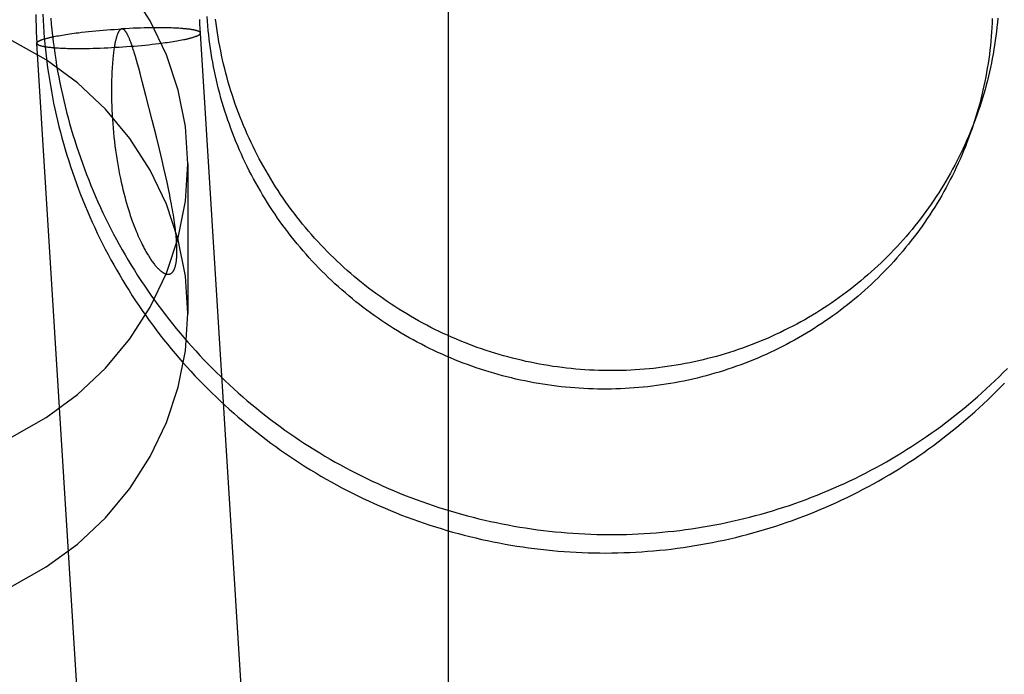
# Model space of a CAD drawing. Header units: inches. Extents: x 0 to 224, y 0 to 145.
# Tile 24 of 83: x 63.31 to 63.544, y 53.436 to 53.591. Entities that reach past the tile are written whole.
import ezdxf

# ---------------------------------------------------------------- set-up
doc = ezdxf.new("R2010")
doc.units = ezdxf.units.IN
doc.header["$LTSCALE"] = 12.302632
doc.header["$MEASUREMENT"] = 0
doc.linetypes.add('HIDDEN', pattern=[0.2, 0.1, -0.1])
doc.layers.add('DEFAULT_2', color=8, linetype='HIDDEN')

msp = doc.modelspace()

# ---------------------------------------------------------------- linework, layer by layer
at = {"layer": 'DEFAULT_2', "color": 8, "linetype": 'HIDDEN'}
for p, q in [((63.41164, 53.35703), (63.41164, 54.29672)), ((63.31813, 53.58742), (63.31851, 53.58749)), ((63.31851, 53.58749), (63.31891, 53.58756)), ((63.31891, 53.58756), (63.31933, 53.58764)), ((63.31933, 53.58764), (63.31976, 53.58771)), ((63.31976, 53.58771), (63.3202, 53.58778)), ((63.3202, 53.58778), (63.32065, 53.58785)), ((63.32065, 53.58785), (63.32111, 53.58792)), ((63.32111, 53.58792), (63.32159, 53.58799)), ((63.32159, 53.58799), (63.32208, 53.58806)), ((63.32208, 53.58806), (63.32258, 53.58813)), ((63.32258, 53.58813), (63.32308, 53.5882)), ((63.32308, 53.5882), (63.3236, 53.58826)), ((63.3236, 53.58826), (63.32439, 53.58836)), ((63.32439, 53.58836), (63.32521, 53.58845)), ((63.32521, 53.58845), (63.32603, 53.58854)), ((63.32603, 53.58854), (63.32688, 53.58862)), ((63.32688, 53.58862), (63.32774, 53.58871)), ((63.32774, 53.58871), (63.3286, 53.58879)), ((63.3286, 53.58879), (63.32948, 53.58886)), ((63.32948, 53.58886), (63.33037, 53.58893)), ((63.33037, 53.58893), (63.33126, 53.589)), ((63.33126, 53.589), (63.33216, 53.58906)), ((63.33216, 53.58906), (63.33306, 53.58912)), ((63.33306, 53.58912), (63.33396, 53.58917)), ((63.33485, 53.58922), (63.33396, 53.58917)), ((63.33575, 53.58927), (63.33485, 53.58922)), ((63.33664, 53.58931), (63.33575, 53.58927)), ((63.33752, 53.58934), (63.33664, 53.58931)), ((63.33839, 53.58937), (63.33752, 53.58934)), ((63.33925, 53.58939), (63.33839, 53.58937)), ((63.3401, 53.58941), (63.33925, 53.58939)), ((63.34065, 53.58942), (63.3401, 53.58941)), ((63.34147, 53.58943), (63.34065, 53.58942)), ((63.34228, 53.58944), (63.34147, 53.58943)), ((63.3428, 53.58944), (63.34228, 53.58944)), ((63.34332, 53.58944), (63.3428, 53.58944)), ((63.34383, 53.58943), (63.34332, 53.58944)), ((63.34432, 53.58942), (63.34383, 53.58943)), ((63.34481, 53.58942), (63.34432, 53.58942)), ((63.34528, 53.5894), (63.34481, 53.58942)), ((63.34575, 53.58939), (63.34528, 53.5894)), ((63.3462, 53.58938), (63.34575, 53.58939)), ((63.34664, 53.58936), (63.3462, 53.58938)), ((63.34706, 53.58934), (63.34664, 53.58936)), ((63.34748, 53.58931), (63.34706, 53.58934)), ((63.34788, 53.58929), (63.34748, 53.58931)), ((63.35262, 53.58809), (63.35263, 53.58819)), ((63.38571, 53.05653), (63.35263, 53.58819)), ((63.31372, 53.58587), (63.31371, 53.58577)), ((63.34679, 53.05411), (63.31371, 53.58577)), ((63.31775, 53.58734), (63.31813, 53.58742)), ((63.33686, 53.5851), (63.33774, 53.58517)), ((63.33774, 53.58517), (63.33861, 53.58525)), ((63.33861, 53.58525), (63.33947, 53.58533)), ((63.33947, 53.58533), (63.34031, 53.58542)), ((63.34031, 53.58542), (63.34114, 53.58551)), ((63.34114, 53.58551), (63.34195, 53.5856)), ((63.34195, 53.5856), (63.34274, 53.5857)), ((63.34274, 53.5857), (63.34326, 53.58576)), ((63.34326, 53.58576), (63.34377, 53.58583)), ((63.34377, 53.58583), (63.34427, 53.5859)), ((63.34427, 53.5859), (63.34475, 53.58597)), ((63.34475, 53.58597), (63.34523, 53.58603)), ((63.34523, 53.58603), (63.34569, 53.58611)), ((63.34569, 53.58611), (63.34615, 53.58618)), ((63.34615, 53.58618), (63.34659, 53.58625)), ((63.34659, 53.58625), (63.34701, 53.58632)), ((63.34701, 53.58632), (63.34743, 53.58639)), ((63.34743, 53.58639), (63.34783, 53.58647)), ((63.34783, 53.58647), (63.34822, 53.58654)), ((63.34822, 53.58654), (63.34859, 53.58662)), ((63.31808, 53.5847), (63.31847, 53.58467)), ((63.31847, 53.58467), (63.31887, 53.58464)), ((63.31887, 53.58464), (63.31928, 53.58462)), ((63.31928, 53.58462), (63.31971, 53.5846)), ((63.31971, 53.5846), (63.32014, 53.58458)), ((63.32014, 53.58458), (63.3206, 53.58457)), ((63.3206, 53.58457), (63.32106, 53.58455)), ((63.32106, 53.58455), (63.32153, 53.58454)), ((63.32153, 53.58454), (63.32202, 53.58453)), ((63.32202, 53.58453), (63.32252, 53.58453)), ((63.32252, 53.58453), (63.32302, 53.58452)), ((63.32302, 53.58452), (63.32354, 53.58452)), ((63.32354, 53.58452), (63.32406, 53.58452)), ((63.32406, 53.58452), (63.32487, 53.58453)), ((63.32487, 53.58453), (63.32569, 53.58454)), ((63.32569, 53.58454), (63.32625, 53.58455)), ((63.32625, 53.58455), (63.3271, 53.58457)), ((63.3271, 53.58457), (63.32796, 53.58459)), ((63.32796, 53.58459), (63.32883, 53.58462)), ((63.32883, 53.58462), (63.32971, 53.58465)), ((63.32971, 53.58465), (63.3306, 53.58469)), ((63.3306, 53.58469), (63.33149, 53.58474)), ((63.33149, 53.58474), (63.33239, 53.58479)), ((63.33239, 53.58479), (63.33329, 53.58484)), ((63.33329, 53.58484), (63.33418, 53.5849)), ((63.33418, 53.5849), (63.33508, 53.58496)), ((63.33508, 53.58496), (63.33597, 53.58503)), ((63.33597, 53.58503), (63.33686, 53.5851)), ((63.33717, 53.5826), (63.33695, 53.58334)), ((63.33741, 53.58176), (63.33717, 53.5826)), ((63.33768, 53.58084), (63.33741, 53.58176)), ((63.33796, 53.57982), (63.33768, 53.58084)), ((63.33827, 53.57866), (63.33796, 53.57982)), ((63.33881, 53.57664), (63.33827, 53.57866)), ((63.33967, 53.57333), (63.33881, 53.57664)), ((63.34117, 53.56745), (63.33967, 53.57333)), ((63.34217, 53.56347), (63.34117, 53.56745)), ((63.34287, 53.56059), (63.34217, 53.56347)), ((63.34353, 53.55783), (63.34287, 53.56059)), ((63.34395, 53.55606), (63.34353, 53.55783)), ((63.34964, 53.55704), (63.34964, 53.52147)), ((63.34434, 53.55435), (63.34395, 53.55606)), ((63.3447, 53.5527), (63.34434, 53.55435)), ((63.34503, 53.55113), (63.3447, 53.5527))]:
    msp.add_line(p, q, dxfattribs=at)
for points in [[(63.34964, 53.55704), (63.34906, 53.56594), (63.34738, 53.57459), (63.34457, 53.58303), (63.34071, 53.59111), (63.33583, 53.59868), (63.33003, 53.60565), (63.32336, 53.6119), (63.31595, 53.61737), (63.30789, 53.62194)], [(63.31348, 53.59263), (63.31349, 53.59125), (63.31353, 53.58987), (63.31357, 53.58849), (63.31364, 53.58712), (63.31371, 53.58577)], [(63.31515, 53.59269), (63.31522, 53.59127), (63.3153, 53.58985), (63.31539, 53.58843), (63.3155, 53.58701), (63.31563, 53.5856), (63.31577, 53.58418), (63.31593, 53.58277), (63.3161, 53.58136), (63.31629, 53.57995), (63.31649, 53.57854), (63.3167, 53.57714), (63.31694, 53.57574), (63.31718, 53.57433), (63.31744, 53.57294), (63.31772, 53.57154), (63.31801, 53.57015), (63.31832, 53.56876), (63.31864, 53.56738), (63.31898, 53.56599), (63.31933, 53.56462), (63.31969, 53.56324), (63.32007, 53.56187), (63.32047, 53.5605), (63.32087, 53.55914), (63.3213, 53.55778), (63.32174, 53.55643), (63.32219, 53.55508), (63.32265, 53.55374), (63.32314, 53.5524), (63.32363, 53.55106), (63.32414, 53.54974), (63.32466, 53.54841), (63.3252, 53.5471), (63.32575, 53.54578), (63.32632, 53.54448), (63.3269, 53.54318), (63.32749, 53.54189), (63.3281, 53.5406), (63.32872, 53.53932), (63.32936, 53.53804), (63.33, 53.53678), (63.33066, 53.53552), (63.33134, 53.53426), (63.33203, 53.53302), (63.33273, 53.53178), (63.33344, 53.53055), (63.33417, 53.52932), (63.33491, 53.52811), (63.33567, 53.5269), (63.33643, 53.5257), (63.33721, 53.52451), (63.338, 53.52333), (63.33881, 53.52215), (63.33963, 53.52099), (63.34045, 53.51983), (63.3413, 53.51868), (63.34215, 53.51754), (63.34302, 53.51641), (63.34389, 53.51529), (63.34478, 53.51418), (63.34568, 53.51307), (63.3466, 53.51198), (63.34752, 53.5109), (63.34846, 53.50983), (63.34941, 53.50876), (63.35036, 53.50771), (63.35133, 53.50667), (63.35232, 53.50564), (63.35331, 53.50461), (63.35431, 53.5036), (63.35532, 53.5026), (63.35635, 53.50161), (63.35738, 53.50063), (63.35843, 53.49967), (63.35948, 53.49871), (63.36055, 53.49776), (63.36162, 53.49683), (63.36271, 53.49591), (63.3638, 53.495), (63.36491, 53.4941), (63.36602, 53.49321), (63.36714, 53.49234), (63.36827, 53.49147), (63.36942, 53.49062), (63.37057, 53.48978), (63.37172, 53.48895), (63.37289, 53.48814), (63.37407, 53.48734), (63.37525, 53.48655), (63.37645, 53.48577), (63.37765, 53.48501), (63.37886, 53.48426), (63.38007, 53.48352), (63.3813, 53.48279), (63.38253, 53.48208), (63.38377, 53.48138), (63.38502, 53.4807), (63.38627, 53.48002), (63.38753, 53.47936), (63.3888, 53.47872), (63.39008, 53.47809), (63.39136, 53.47747), (63.39265, 53.47686), (63.39394, 53.47627), (63.39524, 53.47569), (63.39655, 53.47513), (63.39786, 53.47458), (63.39918, 53.47405), (63.4005, 53.47352), (63.40183, 53.47302), (63.40317, 53.47252), (63.4045, 53.47204), (63.40585, 53.47158), (63.4072, 53.47113), (63.40855, 53.47069), (63.40991, 53.47027), (63.41127, 53.46987), (63.41264, 53.46947), (63.41401, 53.4691), (63.41538, 53.46873), (63.41676, 53.46838), (63.41814, 53.46805), (63.41953, 53.46773), (63.42091, 53.46743), (63.42231, 53.46714), (63.4237, 53.46686), (63.4251, 53.4666), (63.4265, 53.46636), (63.4279, 53.46613), (63.4293, 53.46591), (63.43071, 53.46571), (63.43211, 53.46553), (63.43352, 53.46536), (63.43494, 53.4652), (63.43635, 53.46506), (63.43776, 53.46494), (63.43918, 53.46483), (63.44059, 53.46473), (63.44201, 53.46465), (63.44343, 53.46459), (63.44485, 53.46454), (63.44626, 53.4645), (63.44768, 53.46449), (63.4491, 53.46448), (63.45052, 53.46449), (63.45194, 53.46452), (63.45335, 53.46456), (63.45477, 53.46462), (63.45618, 53.46469), (63.4576, 53.46477), (63.45901, 53.46488), (63.46042, 53.46499), (63.46184, 53.46512), (63.46324, 53.46527), (63.46465, 53.46543), (63.46606, 53.46561), (63.46746, 53.4658), (63.46886, 53.46601), (63.47026, 53.46623), (63.47165, 53.46647), (63.47305, 53.46672), (63.47444, 53.46698), (63.47582, 53.46727)], [(63.31704, 53.59175), (63.31717, 53.59034), (63.3173, 53.58893), (63.31746, 53.58752), (63.31762, 53.58611), (63.31781, 53.5847), (63.318, 53.5833), (63.31821, 53.5819), (63.31844, 53.5805), (63.31868, 53.5791), (63.31894, 53.57771), (63.31921, 53.57632), (63.3195, 53.57493), (63.3198, 53.57354), (63.32012, 53.57216), (63.32045, 53.57078), (63.32079, 53.5694), (63.32115, 53.56803), (63.32153, 53.56667), (63.32191, 53.5653), (63.32232, 53.56394), (63.32274, 53.56259), (63.32317, 53.56124), (63.32361, 53.55989), (63.32408, 53.55855), (63.32455, 53.55721), (63.32504, 53.55588), (63.32554, 53.55455), (63.32606, 53.55323), (63.32659, 53.55192), (63.32714, 53.55061), (63.3277, 53.5493), (63.32827, 53.54801), (63.32886, 53.54671), (63.32946, 53.54543), (63.33007, 53.54415), (63.3307, 53.54288), (63.33134, 53.54161), (63.332, 53.54035), (63.33266, 53.5391), (63.33335, 53.53786), (63.33404, 53.53662), (63.33475, 53.53539), (63.33547, 53.53416), (63.3362, 53.53295), (63.33695, 53.53174), (63.33771, 53.53054), (63.33848, 53.52935), (63.33927, 53.52817), (63.34006, 53.52699), (63.34087, 53.52583), (63.34169, 53.52467), (63.34253, 53.52352), (63.34337, 53.52238), (63.34423, 53.52125), (63.3451, 53.52013), (63.34599, 53.51902), (63.34688, 53.51792), (63.34779, 53.51682), (63.3487, 53.51574), (63.34963, 53.51466), (63.35057, 53.5136), (63.35152, 53.51255), (63.35248, 53.5115), (63.35346, 53.51047), (63.35444, 53.50945), (63.35544, 53.50843), (63.35644, 53.50743), (63.35746, 53.50644), (63.35849, 53.50546), (63.35952, 53.50449), (63.36057, 53.50353), (63.36163, 53.50258), (63.36269, 53.50165), (63.36377, 53.50072), (63.36486, 53.49981), (63.36596, 53.49891), (63.36706, 53.49801), (63.36818, 53.49714), (63.3693, 53.49627), (63.37043, 53.49542), (63.37158, 53.49457), (63.37273, 53.49374), (63.37389, 53.49292), (63.37506, 53.49212), (63.37623, 53.49133), (63.37742, 53.49054), (63.37861, 53.48978), (63.37982, 53.48902), (63.38103, 53.48828), (63.38224, 53.48755), (63.38347, 53.48683), (63.3847, 53.48613), (63.38594, 53.48544), (63.38719, 53.48476), (63.38844, 53.48409), (63.3897, 53.48344), (63.39097, 53.48281), (63.39224, 53.48218), (63.39352, 53.48157), (63.39481, 53.48098), (63.3961, 53.48039), (63.3974, 53.47982), (63.39871, 53.47927), (63.40002, 53.47873), (63.40134, 53.4782), (63.40266, 53.47768), (63.40399, 53.47719), (63.40532, 53.4767), (63.40666, 53.47623), (63.408, 53.47577), (63.40935, 53.47533), (63.4107, 53.4749), (63.41205, 53.47449), (63.41341, 53.47409), (63.41478, 53.4737), (63.41614, 53.47333), (63.41752, 53.47297), (63.41889, 53.47263), (63.42027, 53.47231), (63.42165, 53.47199), (63.42304, 53.4717), (63.42443, 53.47141), (63.42582, 53.47115), (63.42721, 53.47089), (63.42861, 53.47065), (63.43, 53.47043), (63.4314, 53.47022), (63.43281, 53.47003), (63.43421, 53.46985), (63.43562, 53.46968), (63.43703, 53.46954), (63.43843, 53.4694), (63.43984, 53.46928), (63.44126, 53.46918), (63.44267, 53.46909), (63.44408, 53.46902), (63.44549, 53.46896), (63.44691, 53.46891), (63.44832, 53.46888), (63.44974, 53.46887), (63.45115, 53.46887), (63.45256, 53.46889), (63.45398, 53.46892), (63.45539, 53.46896), (63.4568, 53.46903), (63.45821, 53.4691), (63.45962, 53.46919), (63.46103, 53.4693), (63.46244, 53.46942), (63.46385, 53.46956), (63.46525, 53.46971), (63.46665, 53.46987), (63.46805, 53.47005), (63.46945, 53.47025), (63.47085, 53.47046), (63.47224, 53.47069), (63.47363, 53.47093), (63.47502, 53.47118), (63.4764, 53.47145), (63.47779, 53.47173), (63.47916, 53.47203), (63.48054, 53.47235), (63.48191, 53.47268), (63.48328, 53.47302), (63.48464, 53.47338), (63.486, 53.47375), (63.48736, 53.47413), (63.48871, 53.47454), (63.49006, 53.47495), (63.4914, 53.47538), (63.49274, 53.47582), (63.49407, 53.47628), (63.4954, 53.47675), (63.49672, 53.47724), (63.49803, 53.47774), (63.49934, 53.47825), (63.50065, 53.47878), (63.50195, 53.47932), (63.50324, 53.47988), (63.50453, 53.48045), (63.50581, 53.48103), (63.50708, 53.48163), (63.50835, 53.48224), (63.50961, 53.48286), (63.51087, 53.4835), (63.51211, 53.48415), (63.51335, 53.48481), (63.51459, 53.48549), (63.51581, 53.48618), (63.51703, 53.48688), (63.51824, 53.4876), (63.51944, 53.48833), (63.52063, 53.48907), (63.52182, 53.48982), (63.523, 53.49059), (63.52416, 53.49137), (63.52532, 53.49216)], [(63.35263, 53.58819), (63.35258, 53.58925), (63.35253, 53.59033), (63.3525, 53.59141)], [(63.36477, 53.55445), (63.36427, 53.55542), (63.36378, 53.5564), (63.3633, 53.55738), (63.36284, 53.55837), (63.36238, 53.55937), (63.36194, 53.56036), (63.36151, 53.56137), (63.36108, 53.56238), (63.36068, 53.56339), (63.36028, 53.56441), (63.35989, 53.56544), (63.35952, 53.56647), (63.35916, 53.5675), (63.35881, 53.56853), (63.35847, 53.56958), (63.35815, 53.57062), (63.35783, 53.57167), (63.35753, 53.57272), (63.35724, 53.57377), (63.35697, 53.57483), (63.3567, 53.57589), (63.35645, 53.57696), (63.35621, 53.57802), (63.35598, 53.57909), (63.35577, 53.58017), (63.35557, 53.58124), (63.35538, 53.58232), (63.3552, 53.5834), (63.35503, 53.58448), (63.35488, 53.58556), (63.35474, 53.58664), (63.35462, 53.58773), (63.3545, 53.58882), (63.3544, 53.58991), (63.35431, 53.591), (63.35423, 53.59209)], [(63.36614, 53.55922), (63.36564, 53.5602), (63.36516, 53.56118), (63.36468, 53.56217), (63.36422, 53.56316), (63.36377, 53.56416), (63.36333, 53.56516), (63.3629, 53.56617), (63.36248, 53.56719), (63.36208, 53.56821), (63.36169, 53.56923), (63.3613, 53.57026), (63.36094, 53.57129), (63.36058, 53.57232), (63.36023, 53.57336), (63.3599, 53.57441), (63.35958, 53.57546), (63.35927, 53.57651), (63.35897, 53.57756), (63.35869, 53.57862), (63.35842, 53.57968), (63.35816, 53.58075), (63.35791, 53.58182), (63.35768, 53.58289), (63.35746, 53.58396), (63.35725, 53.58503), (63.35705, 53.58611), (63.35686, 53.58719), (63.35669, 53.58827), (63.35653, 53.58936), (63.35639, 53.59044), (63.35625, 53.59153)], [(63.54101, 53.59166), (63.54097, 53.59058), (63.54091, 53.5895), (63.54084, 53.58842), (63.54076, 53.58735), (63.54066, 53.58627), (63.54055, 53.5852), (63.54043, 53.58413), (63.5403, 53.58306), (63.54015, 53.58199), (63.53999, 53.58092), (63.53982, 53.57986), (63.53964, 53.5788), (63.53944, 53.57774), (63.53923, 53.57668), (63.53901, 53.57562), (63.53877, 53.57457), (63.53853, 53.57352), (63.53827, 53.57248), (63.538, 53.57143), (63.53771, 53.57039), (63.53742, 53.56936), (63.53711, 53.56832), (63.53679, 53.56729), (63.53645, 53.56627), (63.53611, 53.56525), (63.53576, 53.56425)], [(63.54233, 53.59174), (63.54223, 53.59066), (63.54212, 53.58959), (63.542, 53.58852), (63.54187, 53.58745), (63.54172, 53.58638), (63.54156, 53.58531), (63.54139, 53.58425), (63.54121, 53.58318), (63.54101, 53.58212), (63.5408, 53.58107), (63.54058, 53.58001), (63.54034, 53.57896), (63.5401, 53.57791), (63.53984, 53.57686), (63.53957, 53.57582), (63.53928, 53.57478), (63.53898, 53.57374), (63.53868, 53.57271), (63.53836, 53.57168), (63.53802, 53.57066), (63.53768, 53.56964), (63.53733, 53.56864)], [(63.33396, 53.58917), (63.33394, 53.58917), (63.33392, 53.58917), (63.3339, 53.58917), (63.33388, 53.58916), (63.33386, 53.58916), (63.33384, 53.58915), (63.33382, 53.58915), (63.3338, 53.58914), (63.33378, 53.58913), (63.33376, 53.58912), (63.33373, 53.58911), (63.33371, 53.5891), (63.33369, 53.58909), (63.33367, 53.58908), (63.33365, 53.58906), (63.33362, 53.58905), (63.3336, 53.58903), (63.33358, 53.58901), (63.33355, 53.58899), (63.33353, 53.58896), (63.3335, 53.58894), (63.33347, 53.58891), (63.33344, 53.58888), (63.33342, 53.58885), (63.33339, 53.58881), (63.33336, 53.58877), (63.33332, 53.58873), (63.33329, 53.58868), (63.33326, 53.58863), (63.33323, 53.58858), (63.33319, 53.58852), (63.33316, 53.58846), (63.33313, 53.5884), (63.33309, 53.58833), (63.33305, 53.58825), (63.33302, 53.58817), (63.33298, 53.58809), (63.33294, 53.588), (63.3329, 53.5879), (63.33286, 53.58779), (63.33282, 53.58768), (63.33278, 53.58756), (63.33274, 53.58744), (63.3327, 53.5873), (63.33266, 53.58716), (63.33261, 53.58701), (63.33257, 53.58685), (63.33253, 53.58668), (63.33248, 53.5865), (63.33244, 53.58631), (63.33239, 53.58611), (63.33235, 53.5859), (63.33231, 53.58568), (63.33226, 53.58544), (63.33222, 53.58519), (63.33217, 53.58493), (63.33212, 53.58465), (63.33208, 53.58435), (63.33203, 53.58403), (63.33199, 53.5837), (63.33194, 53.58335), (63.3319, 53.58298), (63.33185, 53.58258), (63.33181, 53.58216), (63.33177, 53.58171), (63.33173, 53.58123), (63.33169, 53.58073), (63.33165, 53.58021), (63.33162, 53.57966), (63.33159, 53.57908), (63.33156, 53.57846), (63.33153, 53.57781), (63.33151, 53.57711), (63.33149, 53.57636), (63.33148, 53.57557), (63.33148, 53.57472), (63.33148, 53.57383), (63.33149, 53.57289), (63.33151, 53.57191), (63.33155, 53.57089), (63.33159, 53.56984), (63.33164, 53.56877), (63.33171, 53.5677), (63.33178, 53.56663), (63.33187, 53.56557), (63.33196, 53.56451), (63.33207, 53.56345), (63.33219, 53.56241), (63.33231, 53.56138), (63.33244, 53.56036), (63.33258, 53.55935), (63.33273, 53.55835), (63.33289, 53.55737), (63.33306, 53.5564), (63.33323, 53.55545), (63.33341, 53.55451), (63.3336, 53.55359), (63.33379, 53.55269), (63.33399, 53.5518), (63.3342, 53.55094), (63.33441, 53.5501), (63.33462, 53.54928), (63.33484, 53.54848), (63.33506, 53.5477), (63.33528, 53.54694), (63.3355, 53.5462), (63.33573, 53.54549), (63.33596, 53.5448), (63.33619, 53.54412), (63.33642, 53.54347), (63.33665, 53.54285), (63.33688, 53.54224)], [(63.33695, 53.58334), (63.33684, 53.58368), (63.33674, 53.584), (63.33665, 53.58431), (63.33655, 53.58459), (63.33646, 53.58486), (63.33638, 53.58511), (63.3363, 53.58535), (63.33622, 53.58558), (63.33614, 53.58579), (63.33607, 53.58599), (63.336, 53.58618), (63.33593, 53.58636), (63.33586, 53.58654), (63.33579, 53.5867), (63.33573, 53.58686), (63.33566, 53.58701), (63.3356, 53.58715), (63.33554, 53.58729), (63.33548, 53.58742), (63.33543, 53.58754), (63.33537, 53.58765), (63.33531, 53.58777), (63.33526, 53.58787), (63.33521, 53.58797), (63.33516, 53.58806), (63.33511, 53.58815), (63.33506, 53.58823), (63.33501, 53.58831), (63.33497, 53.58838), (63.33492, 53.58844), (63.33488, 53.58851), (63.33484, 53.58857), (63.33479, 53.58862), (63.33475, 53.58867), (63.33471, 53.58872), (63.33468, 53.58876), (63.33464, 53.58881), (63.3346, 53.58884), (63.33457, 53.58888), (63.33454, 53.58891), (63.3345, 53.58894), (63.33447, 53.58897), (63.33444, 53.58899), (63.33441, 53.58901), (63.33438, 53.58903), (63.33436, 53.58905), (63.33433, 53.58907), (63.3343, 53.58908), (63.33428, 53.5891), (63.33425, 53.58911), (63.33423, 53.58912), (63.33421, 53.58913), (63.33419, 53.58914), (63.33416, 53.58915), (63.33414, 53.58915), (63.33412, 53.58916), (63.3341, 53.58916), (63.33408, 53.58917), (63.33406, 53.58917), (63.33404, 53.58917), (63.33402, 53.58917), (63.334, 53.58917), (63.33398, 53.58917), (63.33396, 53.58917)], [(63.35263, 53.58819), (63.35263, 53.58822), (63.35262, 53.58825), (63.35261, 53.58829), (63.35259, 53.58832), (63.35257, 53.58835), (63.35254, 53.58838), (63.35251, 53.58841), (63.35247, 53.58844), (63.35243, 53.58847), (63.35239, 53.5885), (63.35234, 53.58853), (63.35228, 53.58856), (63.35222, 53.58859), (63.35216, 53.58862), (63.35209, 53.58865), (63.35202, 53.58867), (63.35194, 53.5887), (63.35186, 53.58873), (63.35177, 53.58875), (63.35168, 53.58878), (63.35159, 53.58881), (63.35149, 53.58883), (63.35139, 53.58886), (63.35128, 53.58888), (63.35117, 53.5889), (63.35105, 53.58893), (63.35093, 53.58895), (63.3508, 53.58897), (63.35068, 53.58899), (63.35054, 53.58902), (63.35041, 53.58904), (63.35026, 53.58906), (63.35012, 53.58908), (63.34997, 53.5891), (63.34982, 53.58912), (63.34966, 53.58913), (63.3495, 53.58915), (63.34933, 53.58917), (63.34916, 53.58919), (63.34899, 53.5892), (63.34881, 53.58922), (63.34863, 53.58923), (63.34845, 53.58925), (63.34826, 53.58926), (63.34788, 53.58929)], [(63.34859, 53.58662), (63.34877, 53.58665), (63.34895, 53.58669), (63.34912, 53.58673), (63.34929, 53.58677), (63.34946, 53.5868), (63.34962, 53.58684), (63.34978, 53.58688), (63.34993, 53.58692), (63.35008, 53.58696), (63.35023, 53.58699), (63.35037, 53.58703), (63.35051, 53.58707), (63.35064, 53.58711), (63.35077, 53.58715), (63.3509, 53.58718), (63.35102, 53.58722), (63.35114, 53.58726), (63.35125, 53.5873), (63.35136, 53.58733), (63.35147, 53.58737), (63.35157, 53.58741), (63.35166, 53.58745), (63.35175, 53.58748), (63.35184, 53.58752), (63.35192, 53.58756), (63.352, 53.58759), (63.35207, 53.58763), (63.35214, 53.58767), (63.35221, 53.5877), (63.35227, 53.58774), (63.35232, 53.58777), (63.35237, 53.58781), (63.35242, 53.58785), (63.35246, 53.58788), (63.3525, 53.58792), (63.35253, 53.58795), (63.35256, 53.58799), (63.35259, 53.58802), (63.3526, 53.58805), (63.35262, 53.58809)], [(63.34964, 53.52147), (63.34906, 53.53037), (63.34738, 53.53902), (63.34457, 53.54746), (63.34071, 53.55554), (63.33583, 53.56311), (63.33003, 53.57008), (63.32336, 53.57633), (63.31595, 53.5818), (63.30789, 53.58637)], [(63.31371, 53.58577), (63.31371, 53.58574), (63.31372, 53.58571), (63.31374, 53.58567), (63.31375, 53.58564), (63.31378, 53.58561), (63.3138, 53.58558), (63.31383, 53.58555), (63.31387, 53.58552), (63.31391, 53.58549), (63.31396, 53.58546), (63.31401, 53.58543), (63.31406, 53.5854), (63.31412, 53.58537), (63.31418, 53.58534), (63.31425, 53.58531), (63.31432, 53.58529), (63.3144, 53.58526), (63.31448, 53.58523), (63.31457, 53.5852), (63.31466, 53.58518), (63.31475, 53.58515), (63.31485, 53.58513), (63.31496, 53.5851), (63.31506, 53.58508), (63.31518, 53.58506), (63.31529, 53.58503), (63.31541, 53.58501), (63.31554, 53.58499), (63.31567, 53.58496), (63.3158, 53.58494), (63.31594, 53.58492), (63.31608, 53.5849), (63.31622, 53.58488), (63.31637, 53.58486), (63.31653, 53.58484), (63.31668, 53.58483), (63.31685, 53.58481), (63.31701, 53.58479), (63.31718, 53.58477), (63.31735, 53.58476), (63.31753, 53.58474), (63.31771, 53.58473), (63.31808, 53.5847)], [(63.31372, 53.58587), (63.31374, 53.5859), (63.31376, 53.58594), (63.31378, 53.58597), (63.31381, 53.58601), (63.31384, 53.58604), (63.31388, 53.58608), (63.31392, 53.58611), (63.31397, 53.58615), (63.31402, 53.58618), (63.31408, 53.58622), (63.31414, 53.58626), (63.3142, 53.58629), (63.31427, 53.58633), (63.31434, 53.58637), (63.31442, 53.5864), (63.3145, 53.58644), (63.31459, 53.58648), (63.31468, 53.58651), (63.31478, 53.58655), (63.31488, 53.58659), (63.31498, 53.58663), (63.31509, 53.58666), (63.3152, 53.5867), (63.31532, 53.58674), (63.31544, 53.58678), (63.31557, 53.58681), (63.3157, 53.58685), (63.31583, 53.58689), (63.31597, 53.58693), (63.31611, 53.58696), (63.31626, 53.587), (63.31641, 53.58704), (63.31656, 53.58708), (63.31672, 53.58712), (63.31688, 53.58715), (63.31705, 53.58719), (63.31722, 53.58723), (63.31739, 53.58727), (63.31757, 53.5873), (63.31775, 53.58734)], [(63.53733, 53.56864), (63.53693, 53.56755), (63.53655, 53.56654), (63.53615, 53.56554), (63.53575, 53.56454), (63.53533, 53.56354), (63.5349, 53.56255), (63.53446, 53.56157), (63.53401, 53.56059), (63.53354, 53.55962), (63.53306, 53.55865), (63.53258, 53.55768), (63.53208, 53.55673), (63.53157, 53.55578), (63.53104, 53.55483), (63.53051, 53.55389), (63.52997, 53.55296), (63.52941, 53.55203), (63.52885, 53.55111), (63.52827, 53.5502), (63.52768, 53.54929), (63.52708, 53.5484), (63.52647, 53.5475), (63.52585, 53.54662), (63.52522, 53.54574), (63.52458, 53.54487), (63.52393, 53.54401), (63.52327, 53.54316), (63.5226, 53.54231), (63.52192, 53.54147), (63.52122, 53.54064), (63.52052, 53.53982), (63.51981, 53.539), (63.51909, 53.5382), (63.51836, 53.5374), (63.51762, 53.53661), (63.51687, 53.53583), (63.51611, 53.53506), (63.51535, 53.5343), (63.51457, 53.53355), (63.51379, 53.5328), (63.51299, 53.53207), (63.51219, 53.53134), (63.51138, 53.53063), (63.51056, 53.52992), (63.50973, 53.52922), (63.50889, 53.52854), (63.50805, 53.52786), (63.5072, 53.52719), (63.50633, 53.52654), (63.50547, 53.52589), (63.50459, 53.52525), (63.50371, 53.52463), (63.50282, 53.52401), (63.50192, 53.5234), (63.50101, 53.52281), (63.5001, 53.52222), (63.49918, 53.52165), (63.49825, 53.52109), (63.49732, 53.52054), (63.49638, 53.51999), (63.49544, 53.51946), (63.49448, 53.51895), (63.49353, 53.51844), (63.49256, 53.51794), (63.49159, 53.51746), (63.49062, 53.51698), (63.48963, 53.51652), (63.48865, 53.51607), (63.48765, 53.51563), (63.48666, 53.5152), (63.48565, 53.51478), (63.48465, 53.51438), (63.48363, 53.51399), (63.48262, 53.51361), (63.4816, 53.51324), (63.48057, 53.51288), (63.47954, 53.51253), (63.4785, 53.5122), (63.47747, 53.51188), (63.47642, 53.51157), (63.47538, 53.51127), (63.47433, 53.51099), (63.47328, 53.51072), (63.47222, 53.51046), (63.47116, 53.51021), (63.4701, 53.50997), (63.46903, 53.50975), (63.46797, 53.50954), (63.4669, 53.50934), (63.46582, 53.50915), (63.46475, 53.50898), (63.46367, 53.50882), (63.46259, 53.50867), (63.46151, 53.50853), (63.46043, 53.50841), (63.45935, 53.5083), (63.45826, 53.5082), (63.45717, 53.50812), (63.45609, 53.50804), (63.455, 53.50798), (63.45391, 53.50794), (63.45282, 53.5079), (63.45173, 53.50788), (63.45064, 53.50787), (63.44955, 53.50787), (63.44846, 53.50789), (63.44737, 53.50791), (63.44628, 53.50796), (63.44519, 53.50801), (63.4441, 53.50807), (63.44301, 53.50815), (63.44192, 53.50824), (63.44083, 53.50835), (63.43975, 53.50847), (63.43866, 53.50859), (63.43758, 53.50874), (63.4365, 53.50889), (63.43542, 53.50906), (63.43434, 53.50924), (63.43327, 53.50943), (63.43219, 53.50963), (63.43112, 53.50985), (63.43005, 53.51008), (63.42899, 53.51032), (63.42792, 53.51057), (63.42686, 53.51084), (63.4258, 53.51112), (63.42475, 53.51141), (63.4237, 53.51171), (63.42265, 53.51202), (63.42161, 53.51235), (63.42057, 53.51269), (63.41953, 53.51304), (63.4185, 53.5134), (63.41747, 53.51378), (63.41645, 53.51417), (63.41543, 53.51456), (63.41441, 53.51497), (63.4134, 53.5154), (63.4124, 53.51583), (63.4114, 53.51628), (63.4104, 53.51673), (63.40941, 53.5172), (63.40843, 53.51768), (63.40745, 53.51817), (63.40648, 53.51867), (63.40551, 53.51919), (63.40455, 53.51971), (63.40359, 53.52025), (63.40264, 53.52079), (63.4017, 53.52135), (63.40076, 53.52192), (63.39983, 53.5225), (63.39891, 53.52309), (63.39799, 53.52369), (63.39708, 53.5243), (63.39618, 53.52492), (63.39529, 53.52556), (63.3944, 53.5262), (63.39352, 53.52685), (63.39265, 53.52751), (63.39178, 53.52819), (63.39092, 53.52887), (63.39007, 53.52956), (63.38923, 53.53026), (63.3884, 53.53098), (63.38757, 53.5317), (63.38676, 53.53243), (63.38595, 53.53317), (63.38515, 53.53392), (63.38436, 53.53468), (63.38358, 53.53545), (63.3828, 53.53622), (63.38204, 53.53701), (63.38128, 53.5378), (63.38054, 53.53861), (63.3798, 53.53942), (63.37907, 53.54024), (63.37836, 53.54107), (63.37765, 53.54191), (63.37695, 53.54275), (63.37626, 53.5436), (63.37558, 53.54447), (63.37491, 53.54533), (63.37425, 53.54621), (63.37361, 53.54709), (63.37297, 53.54799), (63.37234, 53.54889), (63.37172, 53.54979), (63.37112, 53.5507), (63.37052, 53.55162), (63.36993, 53.55255), (63.36936, 53.55348), (63.3688, 53.55442), (63.36824, 53.55537), (63.3677, 53.55632), (63.36717, 53.55728), (63.36665, 53.55825), (63.36614, 53.55922)], [(63.53576, 53.56425), (63.53536, 53.56317), (63.53498, 53.56216), (63.53459, 53.56116), (63.53418, 53.56016), (63.53377, 53.55917), (63.53334, 53.55818), (63.5329, 53.5572), (63.53244, 53.55622), (63.53198, 53.55525), (63.53151, 53.55428), (63.53102, 53.55332), (63.53052, 53.55236), (63.53001, 53.55141), (63.52949, 53.55047), (63.52896, 53.54953), (63.52842, 53.5486), (63.52786, 53.54768), (63.5273, 53.54676), (63.52672, 53.54585), (63.52614, 53.54494), (63.52554, 53.54405), (63.52493, 53.54316), (63.52431, 53.54227), (63.52368, 53.5414), (63.52305, 53.54053), (63.5224, 53.53967), (63.52174, 53.53882), (63.52107, 53.53797), (63.52039, 53.53713), (63.5197, 53.5363), (63.519, 53.53548), (63.51829, 53.53467), (63.51757, 53.53386), (63.51684, 53.53307), (63.51611, 53.53228), (63.51536, 53.5315), (63.5146, 53.53073), (63.51384, 53.52997), (63.51306, 53.52922), (63.51228, 53.52848), (63.51149, 53.52774), (63.51069, 53.52702), (63.50988, 53.5263), (63.50906, 53.5256), (63.50824, 53.5249), (63.5074, 53.52421), (63.50656, 53.52354), (63.50571, 53.52287), (63.50485, 53.52221), (63.50399, 53.52157), (63.50311, 53.52093), (63.50223, 53.5203), (63.50134, 53.51969), (63.50045, 53.51908), (63.49954, 53.51849), (63.49863, 53.5179), (63.49772, 53.51733), (63.49679, 53.51677), (63.49586, 53.51621), (63.49493, 53.51567), (63.49398, 53.51514), (63.49303, 53.51462), (63.49208, 53.51411), (63.49112, 53.51362), (63.49015, 53.51313), (63.48918, 53.51266), (63.4882, 53.51219), (63.48721, 53.51174), (63.48622, 53.5113), (63.48523, 53.51087), (63.48423, 53.51046), (63.48322, 53.51005), (63.48221, 53.50966), (63.4812, 53.50927), (63.48018, 53.5089), (63.47916, 53.50855), (63.47813, 53.5082), (63.4771, 53.50786), (63.47606, 53.50754), (63.47502, 53.50723), (63.47398, 53.50693), (63.47293, 53.50665), (63.47188, 53.50637), (63.47083, 53.50611), (63.46977, 53.50586), (63.46871, 53.50562), (63.46765, 53.5054), (63.46659, 53.50519), (63.46552, 53.50499), (63.46445, 53.5048), (63.46338, 53.50462), (63.4623, 53.50446), (63.46123, 53.50431), (63.46015, 53.50417), (63.45907, 53.50405), (63.45799, 53.50393), (63.4569, 53.50383), (63.45582, 53.50375), (63.45473, 53.50367), (63.45365, 53.50361), (63.45256, 53.50356), (63.45147, 53.50352), (63.45039, 53.50349), (63.4493, 53.50348), (63.44821, 53.50348), (63.44712, 53.50349), (63.44603, 53.50352), (63.44494, 53.50356), (63.44386, 53.50361), (63.44277, 53.50367), (63.44168, 53.50375), (63.4406, 53.50384), (63.43951, 53.50394), (63.43843, 53.50405), (63.43734, 53.50418), (63.43626, 53.50432), (63.43518, 53.50447), (63.43411, 53.50463), (63.43303, 53.50481), (63.43195, 53.50499), (63.43088, 53.50519), (63.42981, 53.50541), (63.42875, 53.50563), (63.42768, 53.50587), (63.42662, 53.50612), (63.42556, 53.50638), (63.4245, 53.50666), (63.42345, 53.50694), (63.4224, 53.50724), (63.42135, 53.50755), (63.42031, 53.50788), (63.41927, 53.50821), (63.41824, 53.50856), (63.41721, 53.50892), (63.41618, 53.50929), (63.41516, 53.50967), (63.41414, 53.51007), (63.41312, 53.51047), (63.41211, 53.51089), (63.41111, 53.51132), (63.41011, 53.51176), (63.40912, 53.51221), (63.40813, 53.51268), (63.40714, 53.51315), (63.40616, 53.51364), (63.40519, 53.51414), (63.40422, 53.51465), (63.40326, 53.51517), (63.40231, 53.5157), (63.40136, 53.51624), (63.40041, 53.51679), (63.39948, 53.51736), (63.39855, 53.51793), (63.39762, 53.51852), (63.39671, 53.51912), (63.3958, 53.51972), (63.3949, 53.52034), (63.394, 53.52097), (63.39311, 53.52161), (63.39223, 53.52225), (63.39136, 53.52291), (63.39049, 53.52358), (63.38963, 53.52426), (63.38878, 53.52495), (63.38794, 53.52564), (63.38711, 53.52635), (63.38628, 53.52707), (63.38546, 53.5278), (63.38465, 53.52853), (63.38385, 53.52928), (63.38306, 53.53003), (63.38228, 53.53079), (63.3815, 53.53157), (63.38073, 53.53235), (63.37998, 53.53314), (63.37923, 53.53394), (63.37849, 53.53474), (63.37776, 53.53556), (63.37704, 53.53638), (63.37633, 53.53722), (63.37563, 53.53806), (63.37494, 53.53891), (63.37426, 53.53976), (63.37359, 53.54063), (63.37293, 53.5415), (63.37228, 53.54238), (63.37164, 53.54327), (63.37101, 53.54416), (63.37039, 53.54506), (63.36978, 53.54597), (63.36918, 53.54689), (63.36859, 53.54781), (63.36801, 53.54874), (63.36744, 53.54967), (63.36689, 53.55061), (63.36634, 53.55156), (63.36581, 53.55252), (63.36528, 53.55348), (63.36477, 53.55445)], [(63.30789, 53.49215), (63.31595, 53.49672), (63.32336, 53.50219), (63.33003, 53.50844), (63.33583, 53.51541), (63.34071, 53.52298), (63.34457, 53.53106), (63.34738, 53.5395), (63.34906, 53.54815), (63.34964, 53.55704)], [(63.33688, 53.54224), (63.33711, 53.54165), (63.33733, 53.54109), (63.33756, 53.54054), (63.33779, 53.54002), (63.33801, 53.53951), (63.33823, 53.53903), (63.33845, 53.53856), (63.33867, 53.53812), (63.33888, 53.53769), (63.33909, 53.53729), (63.33929, 53.5369), (63.33949, 53.53654), (63.33969, 53.53619), (63.33988, 53.53585), (63.34007, 53.53554), (63.34025, 53.53523), (63.34043, 53.53495), (63.34061, 53.53468), (63.34078, 53.53442), (63.34094, 53.53418), (63.3411, 53.53395), (63.34126, 53.53374), (63.34141, 53.53353), (63.34155, 53.53334), (63.34169, 53.53316), (63.34183, 53.53299), (63.34196, 53.53283), (63.34209, 53.53268), (63.34222, 53.53254), (63.34234, 53.53241), (63.34246, 53.53228), (63.34257, 53.53216), (63.34268, 53.53205), (63.34279, 53.53195), (63.34289, 53.53186), (63.34299, 53.53177), (63.34309, 53.53168), (63.34318, 53.5316), (63.34327, 53.53153), (63.34336, 53.53146), (63.34344, 53.5314), (63.34353, 53.53134), (63.34361, 53.53129), (63.34368, 53.53124), (63.34376, 53.53119), (63.34383, 53.53115), (63.3439, 53.53111), (63.34397, 53.53107), (63.34404, 53.53104), (63.3441, 53.531), (63.34416, 53.53098), (63.34422, 53.53095), (63.34428, 53.53093), (63.34434, 53.5309), (63.3444, 53.53089), (63.34445, 53.53087), (63.34451, 53.53085), (63.34456, 53.53084), (63.34461, 53.53083), (63.34466, 53.53082), (63.34471, 53.53081), (63.34476, 53.5308), (63.3448, 53.5308), (63.34485, 53.53079), (63.3449, 53.53079), (63.34494, 53.53079), (63.34498, 53.53079), (63.34503, 53.53079), (63.34507, 53.53079), (63.34511, 53.5308), (63.34515, 53.5308), (63.34519, 53.53081), (63.34524, 53.53082), (63.34528, 53.53083), (63.34531, 53.53084), (63.34535, 53.53085), (63.34539, 53.53086), (63.34543, 53.53088), (63.34547, 53.53089), (63.34551, 53.53091), (63.34554, 53.53093), (63.34558, 53.53095), (63.34562, 53.53097), (63.34565, 53.53099), (63.34569, 53.53102), (63.34573, 53.53104), (63.34576, 53.53107), (63.3458, 53.5311), (63.34584, 53.53113), (63.34587, 53.53116), (63.34591, 53.53119), (63.34594, 53.53123), (63.34598, 53.53127), (63.34602, 53.53131), (63.34605, 53.53135), (63.34609, 53.5314), (63.34612, 53.53145), (63.34616, 53.5315), (63.34619, 53.53155), (63.34623, 53.53161), (63.34627, 53.53167), (63.3463, 53.53173), (63.34634, 53.5318), (63.34637, 53.53187), (63.34641, 53.53194), (63.34644, 53.53202), (63.34648, 53.5321), (63.34651, 53.53219), (63.34655, 53.53229), (63.34658, 53.53238), (63.34661, 53.53249), (63.34665, 53.5326), (63.34668, 53.53271), (63.34671, 53.53284), (63.34674, 53.53297), (63.34678, 53.5331), (63.3468, 53.53325), (63.34683, 53.5334), (63.34686, 53.53356), (63.34689, 53.53373), (63.34691, 53.53391), (63.34694, 53.5341), (63.34696, 53.5343), (63.34698, 53.5345), (63.34699, 53.53472), (63.34701, 53.53495), (63.34702, 53.53519), (63.34703, 53.53544), (63.34704, 53.53571), (63.34705, 53.53599), (63.34705, 53.53628), (63.34705, 53.53659), (63.34704, 53.53691), (63.34703, 53.53725), (63.34702, 53.53761), (63.347, 53.53797), (63.34698, 53.53836), (63.34695, 53.53876), (63.34692, 53.53918), (63.34689, 53.53962), (63.34684, 53.54007), (63.3468, 53.54054), (63.34674, 53.54102), (63.34668, 53.54152), (63.34662, 53.54204), (63.34655, 53.54258), (63.34647, 53.54313), (63.34639, 53.54371), (63.3463, 53.5443), (63.3462, 53.54491), (63.3461, 53.54554), (63.34599, 53.54618), (63.34587, 53.54683), (63.34575, 53.5475), (63.34562, 53.54819), (63.34548, 53.5489), (63.34534, 53.54963), (63.34503, 53.55113)], [(63.30789, 53.45658), (63.31595, 53.46115), (63.32336, 53.46662), (63.33003, 53.47287), (63.33583, 53.47984), (63.34071, 53.48741), (63.34457, 53.49549), (63.34738, 53.50393), (63.34906, 53.51258), (63.34964, 53.52147)], [(63.52532, 53.49216), (63.52648, 53.49296), (63.52762, 53.49378), (63.52875, 53.4946), (63.52988, 53.49544), (63.53099, 53.4963), (63.5321, 53.49716), (63.5332, 53.49804), (63.53428, 53.49892), (63.53536, 53.49982), (63.53643, 53.50073), (63.53749, 53.50165), (63.53854, 53.50258), (63.53957, 53.50353), (63.5406, 53.50448), (63.54162, 53.50545), (63.54262, 53.50643), (63.54362, 53.50741), (63.5446, 53.50841)], [(63.47582, 53.46727), (63.47721, 53.46756), (63.47859, 53.46787), (63.47996, 53.4682), (63.48134, 53.46854), (63.48271, 53.46889), (63.48407, 53.46926), (63.48543, 53.46964), (63.48679, 53.47004), (63.48814, 53.47046), (63.48949, 53.47088), (63.49083, 53.47132), (63.49217, 53.47178), (63.4935, 53.47225), (63.49483, 53.47273), (63.49615, 53.47323), (63.49747, 53.47374), (63.49878, 53.47427), (63.50008, 53.47481), (63.50138, 53.47536), (63.50267, 53.47593), (63.50396, 53.47651), (63.50524, 53.47711), (63.50651, 53.47772), (63.50777, 53.47834), (63.50903, 53.47898), (63.51029, 53.47963), (63.51153, 53.48029), (63.51277, 53.48096), (63.514, 53.48165), (63.51522, 53.48236), (63.51644, 53.48307), (63.51764, 53.4838), (63.51884, 53.48454), (63.52003, 53.48529), (63.52121, 53.48606), (63.52239, 53.48684), (63.52355, 53.48763), (63.52471, 53.48843), (63.52586, 53.48925), (63.527, 53.49008), (63.52813, 53.49092), (63.52925, 53.49177), (63.53036, 53.49264), (63.53146, 53.49351), (63.53255, 53.4944), (63.53363, 53.4953), (63.53471, 53.49621), (63.53577, 53.49713), (63.53682, 53.49807), (63.53786, 53.49901), (63.5389, 53.49997), (63.53992, 53.50094), (63.54093, 53.50191), (63.54193, 53.5029), (63.54292, 53.5039), (63.5439, 53.50491)]]:
    msp.add_lwpolyline(points, dxfattribs=at)

doc.saveas('drawing.dxf')
